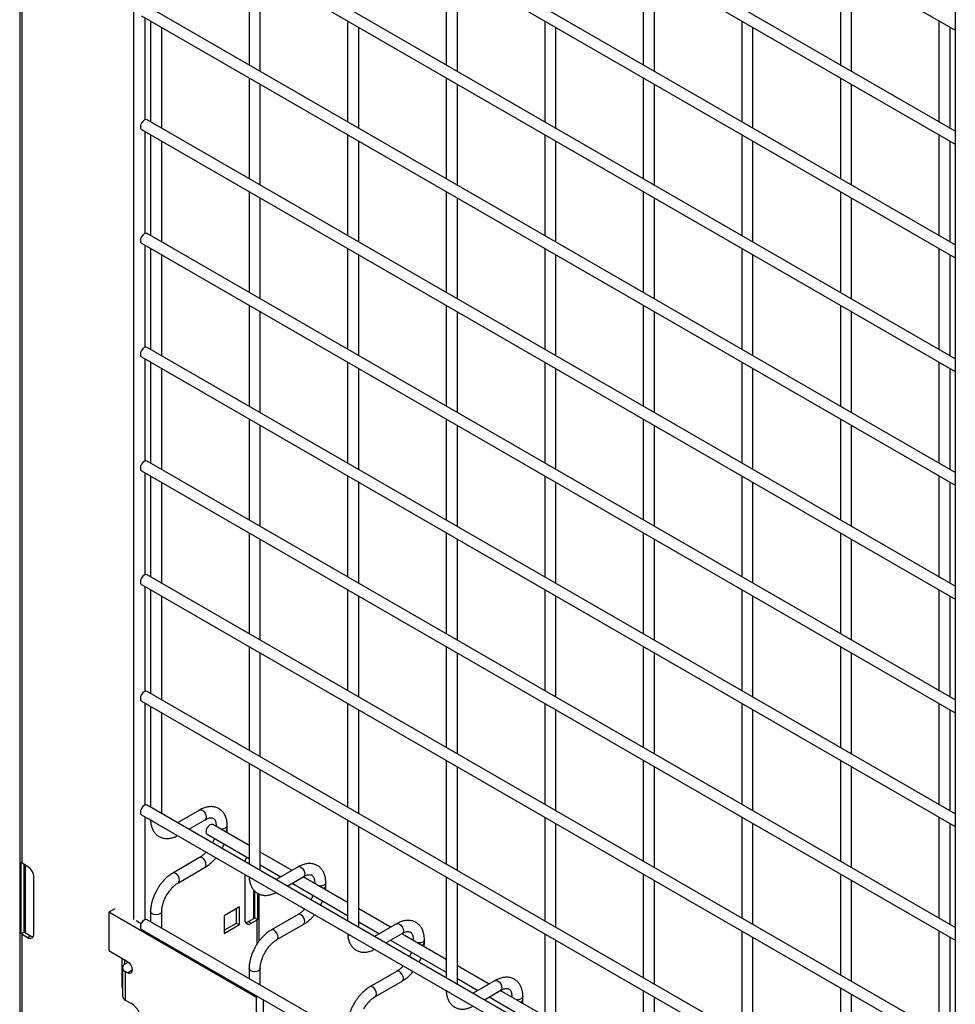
# Model space of a CAD drawing. Header units: inches. Extents: x 0.1 to 10.7, y 0.1 to 8.
# Tile 37 of 42: x 8.145 to 8.704, y 6.791 to 7.38. Entities that reach past the tile are written whole.
import ezdxf

# ---------------------------------------------------------------- set-up
doc = ezdxf.new("R2010")
doc.units = ezdxf.units.IN
doc.header["$MEASUREMENT"] = 0

msp = doc.modelspace()

# ---------------------------------------------------------------- linework, layer by layer
for p, q in [((8.14453, 7.97476), (8.14453, 5.55491)), ((8.146, 6.87549), (8.146, 7.85364)), ((8.21258, 7.68555), (8.21258, 6.84184)), ((8.21737, 7.65465), (8.70395, 7.37375)), ((8.21737, 7.5866), (8.70395, 7.3057)), ((8.70395, 7.3134), (8.2207, 7.59237)), ((8.70395, 7.56098), (8.70395, 5.31549)), ((8.70395, 7.24535), (8.2207, 7.52433)), ((8.21737, 7.51856), (8.70395, 7.23766)), ((8.70395, 7.17731), (8.2207, 7.45628)), ((8.21737, 7.45051), (8.70395, 7.16961)), ((8.2817, 7.41337), (8.2817, 7.35303)), ((8.39955, 7.41338), (8.39955, 7.35304)), ((8.5174, 7.4134), (8.5174, 7.35305)), ((8.63525, 7.41341), (8.63525, 7.35306)), ((8.28837, 7.34918), (8.28837, 7.40952)), ((8.40622, 7.34919), (8.40622, 7.40954)), ((8.52407, 7.3492), (8.52407, 7.40955)), ((8.64192, 7.34921), (8.64192, 7.40956)), ((8.70395, 7.10926), (8.2207, 7.38824)), ((8.21737, 7.38246), (8.70395, 7.10157)), ((8.21965, 7.32029), (8.21965, 7.38115)), ((8.22277, 7.37935), (8.22277, 7.319)), ((8.22944, 7.31515), (8.22944, 7.3755)), ((8.34062, 7.37936), (8.34062, 7.31901)), ((8.34729, 7.31516), (8.34729, 7.37551)), ((8.45848, 7.37937), (8.45848, 7.31902)), ((8.46514, 7.31517), (8.46514, 7.37552)), ((8.57633, 7.37938), (8.57633, 7.31903)), ((8.58299, 7.31518), (8.58299, 7.37553)), ((8.69418, 7.37939), (8.69418, 7.31904)), ((8.70084, 7.31519), (8.70084, 7.37554)), ((8.2817, 7.34533), (8.2817, 7.28498)), ((8.39955, 7.34534), (8.39955, 7.28499)), ((8.5174, 7.34535), (8.5174, 7.285)), ((8.63525, 7.34536), (8.63525, 7.28501)), ((8.28837, 7.28113), (8.28837, 7.34148)), ((8.40622, 7.28114), (8.40622, 7.34149)), ((8.52407, 7.28115), (8.52407, 7.3415)), ((8.64192, 7.28117), (8.64192, 7.34151)), ((8.70395, 7.04122), (8.2207, 7.32019)), ((8.21737, 7.31442), (8.70395, 7.03352)), ((8.21965, 7.25225), (8.21965, 7.3131)), ((8.22277, 7.3113), (8.22277, 7.25095)), ((8.34062, 7.31131), (8.34062, 7.25096)), ((8.45848, 7.31132), (8.45848, 7.25097)), ((8.57633, 7.31133), (8.57633, 7.25099)), ((8.69418, 7.31134), (8.69418, 7.251)), ((8.22944, 7.2471), (8.22944, 7.30745)), ((8.34729, 7.24712), (8.34729, 7.30746)), ((8.46514, 7.24713), (8.46514, 7.30747)), ((8.58299, 7.24714), (8.58299, 7.30748)), ((8.70084, 7.24715), (8.70084, 7.3075)), ((8.2817, 7.27728), (8.2817, 7.21694)), ((8.39955, 7.27729), (8.39955, 7.21695)), ((8.5174, 7.27731), (8.5174, 7.21696)), ((8.63525, 7.27732), (8.63525, 7.21697)), ((8.28837, 7.21309), (8.28837, 7.27343)), ((8.40622, 7.2131), (8.40622, 7.27345)), ((8.52407, 7.21311), (8.52407, 7.27346)), ((8.64192, 7.21312), (8.64192, 7.27347)), ((8.70395, 6.97317), (8.2207, 7.25215)), ((8.21737, 7.24637), (8.70395, 6.96548)), ((8.21965, 7.1842), (8.21965, 7.24506)), ((8.22277, 7.24325), (8.22277, 7.18291)), ((8.22944, 7.17906), (8.22944, 7.23941)), ((8.34062, 7.24327), (8.34062, 7.18292)), ((8.34729, 7.17907), (8.34729, 7.23942)), ((8.45848, 7.24328), (8.45848, 7.18293)), ((8.46514, 7.17908), (8.46514, 7.23943)), ((8.57633, 7.24329), (8.57633, 7.18294)), ((8.58299, 7.17909), (8.58299, 7.23944)), ((8.69418, 7.2433), (8.69418, 7.18295)), ((8.70084, 7.1791), (8.70084, 7.23945)), ((8.2817, 7.20924), (8.2817, 7.14889)), ((8.28837, 7.14504), (8.28837, 7.20539)), ((8.39955, 7.20925), (8.39955, 7.1489)), ((8.40622, 7.14505), (8.40622, 7.2054)), ((8.5174, 7.20926), (8.5174, 7.14891)), ((8.52407, 7.14506), (8.52407, 7.20541)), ((8.63525, 7.20927), (8.63525, 7.14892)), ((8.64192, 7.14508), (8.64192, 7.20542)), ((8.70395, 6.90513), (8.2207, 7.1841)), ((8.21737, 7.17833), (8.70395, 6.89743)), ((8.21965, 7.11615), (8.21965, 7.17701)), ((8.22277, 7.17521), (8.22277, 7.11486)), ((8.34062, 7.17522), (8.34062, 7.11487)), ((8.45848, 7.17523), (8.45848, 7.11488)), ((8.57633, 7.17524), (8.57633, 7.1149)), ((8.69418, 7.17525), (8.69418, 7.11491)), ((8.22944, 7.11101), (8.22944, 7.17136)), ((8.34729, 7.11103), (8.34729, 7.17137)), ((8.46514, 7.11104), (8.46514, 7.17138)), ((8.58299, 7.11105), (8.58299, 7.17139)), ((8.70084, 7.11106), (8.70084, 7.17141)), ((8.2817, 7.14119), (8.2817, 7.08085)), ((8.39955, 7.1412), (8.39955, 7.08086)), ((8.5174, 7.14121), (8.5174, 7.08087)), ((8.63525, 7.14123), (8.63525, 7.08088)), ((8.28837, 7.077), (8.28837, 7.13734)), ((8.40622, 7.07701), (8.40622, 7.13736)), ((8.52407, 7.07702), (8.52407, 7.13737)), ((8.64192, 7.07703), (8.64192, 7.13738)), ((8.70395, 6.83708), (8.2207, 7.11606)), ((8.21737, 7.11028), (8.70395, 6.82939)), ((8.21965, 7.04811), (8.21965, 7.10897)), ((8.22277, 7.10716), (8.22277, 7.04682)), ((8.34062, 7.10718), (8.34062, 7.04683)), ((8.45848, 7.10719), (8.45848, 7.04684)), ((8.57633, 7.1072), (8.57633, 7.04685)), ((8.69418, 7.10721), (8.69418, 7.04686)), ((8.22944, 7.04297), (8.22944, 7.10332)), ((8.34729, 7.04298), (8.34729, 7.10333)), ((8.46514, 7.04299), (8.46514, 7.10334)), ((8.58299, 7.043), (8.58299, 7.10335)), ((8.70084, 7.04301), (8.70084, 7.10336)), ((8.2817, 7.07315), (8.2817, 7.0128)), ((8.28837, 7.00895), (8.28837, 7.0693)), ((8.39955, 7.07316), (8.39955, 7.01281)), ((8.40622, 7.00896), (8.40622, 7.06931)), ((8.5174, 7.07317), (8.5174, 7.01282)), ((8.52407, 7.00897), (8.52407, 7.06932)), ((8.63525, 7.07318), (8.63525, 7.01283)), ((8.64192, 7.00899), (8.64192, 7.06933)), ((8.70395, 6.76904), (8.2207, 7.04801)), ((8.21737, 7.04224), (8.70395, 6.76134)), ((8.21965, 6.97836), (8.21965, 7.04092)), ((8.22277, 7.03912), (8.22277, 6.97707)), ((8.34062, 7.03913), (8.34062, 6.97878)), ((8.45848, 7.03914), (8.45848, 6.97879)), ((8.57633, 7.03915), (8.57633, 6.97881)), ((8.69418, 7.03916), (8.69418, 6.97882)), ((8.22944, 6.97322), (8.22944, 7.03527)), ((8.34729, 6.97493), (8.34729, 7.03528)), ((8.46514, 6.97495), (8.46514, 7.03529)), ((8.58299, 6.97496), (8.58299, 7.0353)), ((8.70084, 6.97497), (8.70084, 7.03532)), ((8.2817, 7.0051), (8.2817, 6.94305)), ((8.39955, 7.00511), (8.39955, 6.94477)), ((8.5174, 7.00512), (8.5174, 6.94478)), ((8.63525, 7.00514), (8.63525, 6.94479)), ((8.28837, 6.93921), (8.28837, 7.00125)), ((8.40622, 6.94092), (8.40622, 7.00127)), ((8.52407, 6.94093), (8.52407, 7.00128)), ((8.64192, 6.94094), (8.64192, 7.00129)), ((8.70395, 6.69929), (8.2207, 6.97827)), ((8.21737, 6.97249), (8.70395, 6.69159)), ((8.21965, 6.91032), (8.21965, 6.97117)), ((8.22277, 6.96937), (8.22277, 6.90903)), ((8.34062, 6.97109), (8.34062, 6.90904)), ((8.45848, 6.9711), (8.45848, 6.91075)), ((8.57633, 6.97111), (8.57633, 6.91076)), ((8.69418, 6.97112), (8.69418, 6.91077)), ((8.22944, 6.90518), (8.22944, 6.96552)), ((8.34729, 6.90519), (8.34729, 6.96724)), ((8.46514, 6.9069), (8.46514, 6.96725)), ((8.58299, 6.90691), (8.58299, 6.96726)), ((8.70084, 6.90692), (8.70084, 6.96727)), ((8.2817, 6.93536), (8.2817, 6.87501)), ((8.39955, 6.93707), (8.39955, 6.87502)), ((8.40622, 6.87117), (8.40622, 6.93322)), ((8.5174, 6.93708), (8.5174, 6.87673)), ((8.52407, 6.87288), (8.52407, 6.93323)), ((8.63525, 6.93709), (8.63525, 6.87674)), ((8.64192, 6.87289), (8.64192, 6.93324)), ((8.28837, 6.87116), (8.28837, 6.93151)), ((8.70395, 6.63125), (8.2207, 6.91022)), ((8.21737, 6.90445), (8.70395, 6.62355)), ((8.25208, 6.90731), (8.23891, 6.89971)), ((8.21965, 6.84178), (8.21965, 6.90313)), ((8.24558, 6.89586), (8.25541, 6.90153)), ((8.2817, 6.88602), (8.25992, 6.89859)), ((8.26199, 6.89773), (8.26199, 6.8974)), ((8.26205, 6.89736), (8.26199, 6.89773)), ((8.26865, 6.896), (8.26865, 6.89773)), ((8.34062, 6.90134), (8.34062, 6.84099)), ((8.34729, 6.83714), (8.34729, 6.89749)), ((8.45848, 6.90305), (8.45848, 6.841)), ((8.46514, 6.83715), (8.46514, 6.8992)), ((8.57633, 6.90306), (8.57633, 6.84272)), ((8.58299, 6.83887), (8.58299, 6.89921)), ((8.69418, 6.90307), (8.69418, 6.84273)), ((8.70084, 6.83888), (8.70084, 6.89923)), ((8.25658, 6.89282), (8.2817, 6.87832)), ((8.30737, 6.8712), (8.28837, 6.88217)), ((8.14546, 6.83333), (8.14546, 6.87586)), ((8.14924, 6.87362), (8.146, 6.87549)), ((8.14721, 6.83435), (8.14721, 6.87479)), ((8.14771, 6.87451), (8.14771, 6.83395)), ((8.25208, 6.87883), (8.23608, 6.8696)), ((8.28837, 6.87447), (8.30071, 6.86735)), ((8.23941, 6.86382), (8.25541, 6.87306)), ((8.27917, 6.86877), (8.27917, 6.84181)), ((8.311, 6.87329), (8.29784, 6.86569)), ((8.5174, 6.86903), (8.5174, 6.80699)), ((8.63525, 6.86905), (8.63525, 6.8087)), ((8.15307, 6.83331), (8.15307, 6.86699)), ((8.30451, 6.86184), (8.31433, 6.86752)), ((8.30737, 6.8635), (8.34062, 6.8443)), ((8.34062, 6.852), (8.31404, 6.86735)), ((8.32091, 6.86372), (8.32091, 6.86338)), ((8.32098, 6.86334), (8.32091, 6.86371)), ((8.32758, 6.86198), (8.32758, 6.86372)), ((8.39955, 6.86732), (8.39955, 6.80698)), ((8.40622, 6.80313), (8.40622, 6.86347)), ((8.52407, 6.80314), (8.52407, 6.86519)), ((8.64192, 6.80485), (8.64192, 6.8652)), ((8.28453, 6.84246), (8.28453, 6.85936)), ((8.28502, 6.85883), (8.28502, 6.84285)), ((8.28678, 6.85752), (8.28678, 6.84184)), ((8.2877, 6.82891), (8.2877, 6.85705)), ((8.20142, 6.84828), (8.19773, 6.84616)), ((8.19773, 6.84616), (8.19773, 6.82319)), ((8.28612, 6.79513), (8.19773, 6.84616)), ((8.22277, 6.84655), (8.22277, 6.84049)), ((8.22944, 6.83664), (8.22944, 6.84655)), ((8.27596, 6.84936), (8.26676, 6.84405)), ((8.27426, 6.83971), (8.27426, 6.84837)), ((8.27596, 6.83873), (8.27596, 6.84936)), ((8.311, 6.84481), (8.295, 6.83558)), ((8.3663, 6.83718), (8.34729, 6.84815)), ((8.21419, 6.84122), (8.21721, 6.83947)), ((8.70395, 6.56271), (8.2207, 6.84169)), ((8.26676, 6.84405), (8.26676, 6.83341)), ((8.26676, 6.83539), (8.27426, 6.83971)), ((8.26676, 6.83341), (8.27596, 6.83873)), ((8.27426, 6.83971), (8.27596, 6.83873)), ((8.28129, 6.84059), (8.28453, 6.84246)), ((8.28129, 6.84059), (8.283, 6.8396)), ((8.283, 6.8396), (8.28624, 6.84147)), ((8.28678, 6.84184), (8.28502, 6.84285)), ((8.28624, 6.84147), (8.28624, 6.82677)), ((8.29834, 6.8298), (8.31433, 6.83904)), ((8.34729, 6.84045), (8.35963, 6.83333)), ((8.36993, 6.83927), (8.35676, 6.83167)), ((8.14546, 6.83333), (8.14721, 6.83435)), ((8.146, 5.85482), (8.146, 6.83296)), ((8.146, 6.83296), (8.14924, 6.83109)), ((8.14771, 6.83395), (8.15095, 6.83208)), ((8.21737, 6.83591), (8.70395, 6.55501)), ((8.36343, 6.82783), (8.37326, 6.8335)), ((8.39955, 6.81798), (8.37297, 6.83333)), ((8.45848, 6.83331), (8.45848, 6.77296)), ((8.57633, 6.83502), (8.57633, 6.77297)), ((8.69418, 6.83503), (8.69418, 6.77468)), ((8.14924, 6.83109), (8.15095, 6.83208)), ((8.3663, 6.82948), (8.39955, 6.81029)), ((8.37984, 6.8297), (8.37984, 6.82936)), ((8.3799, 6.82933), (8.37984, 6.8297)), ((8.38651, 6.82797), (8.38651, 6.8297)), ((8.46514, 6.76911), (8.46514, 6.82946)), ((8.58299, 6.76912), (8.58299, 6.83117)), ((8.70084, 6.77083), (8.70084, 6.83118)), ((8.19773, 6.82319), (8.2089, 6.81675)), ((8.20551, 6.8187), (8.20551, 6.80303)), ((8.20722, 6.81772), (8.20722, 6.81497)), ((8.20763, 6.81523), (8.20943, 6.81627)), ((8.20943, 6.81627), (8.20982, 6.81604)), ((8.206, 6.81295), (8.206, 6.79594)), ((8.20763, 6.81067), (8.20763, 6.79366)), ((8.2089, 6.80994), (8.20763, 6.81067)), ((8.2089, 6.80994), (8.21185, 6.81164)), ((8.2817, 6.81253), (8.2817, 6.80647)), ((8.28837, 6.80262), (8.28837, 6.81253)), ((8.36993, 6.8108), (8.35393, 6.80156)), ((8.42522, 6.80316), (8.40622, 6.81414)), ((8.20551, 6.80303), (8.206, 6.80331)), ((8.35726, 6.79579), (8.37326, 6.80502)), ((8.40622, 6.80644), (8.41856, 6.79931)), ((8.42885, 6.80526), (8.41569, 6.79766)), ((8.42236, 6.79381), (8.43219, 6.79948)), ((8.45848, 6.78397), (8.43189, 6.79931)), ((8.5174, 6.79929), (8.5174, 6.73894)), ((8.63525, 6.801), (8.63525, 6.73895)), ((8.20763, 6.79366), (8.21102, 6.79171)), ((8.28707, 6.79568), (8.28612, 6.79513)), ((8.28612, 6.73508), (8.28612, 6.79513)), ((8.29007, 6.79394), (8.29007, 6.73736)), ((8.42522, 6.79546), (8.45848, 6.77627)), ((8.43876, 6.79568), (8.43876, 6.79535)), ((8.43883, 6.79531), (8.43876, 6.79568)), ((8.44543, 6.79395), (8.44543, 6.79568)), ((8.52407, 6.73509), (8.52407, 6.79544)), ((8.64192, 6.7351), (8.64192, 6.79715))]:
    msp.add_line(p, q)
at = {"flags": 128}
for points in [[(8.2207, 7.32019), (8.21994, 7.32034), (8.21904, 7.32003), (8.21813, 7.3193), (8.21737, 7.31827), (8.21686, 7.31709), (8.21668, 7.31595), (8.21686, 7.31501), (8.21737, 7.31442), (8.21737, 7.31442)], [(8.2207, 7.25215), (8.21994, 7.2523), (8.21904, 7.25198), (8.21813, 7.25126), (8.21737, 7.25022), (8.21686, 7.24905), (8.21668, 7.2479), (8.21686, 7.24696), (8.21737, 7.24637), (8.21737, 7.24637)], [(8.2207, 7.1841), (8.21994, 7.18425), (8.21904, 7.18394), (8.21813, 7.18321), (8.21737, 7.18218), (8.21686, 7.181), (8.21668, 7.17986), (8.21686, 7.17892), (8.21737, 7.17833), (8.21737, 7.17833)], [(8.2207, 7.11606), (8.21994, 7.11621), (8.21904, 7.11589), (8.21813, 7.11517), (8.21737, 7.11413), (8.21686, 7.11296), (8.21668, 7.11181), (8.21686, 7.11087), (8.21737, 7.11028), (8.21737, 7.11028)], [(8.2207, 7.04801), (8.21994, 7.04816), (8.21904, 7.04785), (8.21813, 7.04712), (8.21737, 7.04609), (8.21686, 7.04491), (8.21668, 7.04377), (8.21686, 7.04283), (8.21737, 7.04224), (8.21737, 7.04224)], [(8.2207, 6.97827), (8.21994, 6.97842), (8.21904, 6.9781), (8.21813, 6.97737), (8.21737, 6.97634), (8.21686, 6.97516), (8.21668, 6.97402), (8.21686, 6.97308), (8.21737, 6.97249), (8.21737, 6.97249)], [(8.2207, 6.91022), (8.21994, 6.91037), (8.21904, 6.91006), (8.21813, 6.90933), (8.21737, 6.9083), (8.21686, 6.90712), (8.21668, 6.90597), (8.21686, 6.90504), (8.21737, 6.90445), (8.21737, 6.90445)], [(8.25208, 6.90731), (8.25284, 6.90746), (8.25374, 6.90714)], [(8.25374, 6.90714), (8.25464, 6.90641), (8.25541, 6.90538), (8.25592, 6.90421), (8.2561, 6.90306), (8.25592, 6.90212), (8.25541, 6.90153), (8.25541, 6.90153)], [(8.22375, 6.90055), (8.22303, 6.90117), (8.22301, 6.90119)], [(8.22487, 6.90012), (8.22483, 6.90013), (8.22375, 6.90055)], [(8.25992, 6.89859), (8.25915, 6.89874), (8.25825, 6.89843), (8.25735, 6.8977), (8.25658, 6.89667), (8.25607, 6.89549), (8.25589, 6.89434), (8.25607, 6.89341), (8.25658, 6.89282), (8.25658, 6.89282)], [(8.26865, 6.89773), (8.2684, 6.897), (8.26768, 6.89637), (8.2666, 6.89596), (8.26532, 6.89581), (8.26467, 6.89585)], [(8.25541, 6.87306), (8.25541, 6.87306), (8.25592, 6.87365), (8.2561, 6.87458), (8.25592, 6.87573), (8.25541, 6.87691), (8.25464, 6.87794), (8.25374, 6.87867), (8.25284, 6.87898), (8.25208, 6.87883)], [(8.23774, 6.86943), (8.23684, 6.86974), (8.23608, 6.8696), (8.23607, 6.86959)], [(8.2394, 6.86382), (8.23941, 6.86382), (8.23992, 6.86441), (8.2401, 6.86535), (8.23992, 6.86649), (8.23941, 6.86767), (8.23865, 6.8687), (8.23774, 6.86943)], [(8.311, 6.87329), (8.31177, 6.87344), (8.31267, 6.87313)], [(8.31267, 6.87313), (8.31357, 6.8724), (8.31433, 6.87137), (8.31485, 6.87019), (8.31503, 6.86904), (8.31485, 6.86811), (8.31433, 6.86752), (8.31433, 6.86752)], [(8.28268, 6.86653), (8.28195, 6.86715), (8.28194, 6.86717)], [(8.28379, 6.8661), (8.28376, 6.86611), (8.28268, 6.86653)], [(8.32758, 6.86371), (8.32733, 6.86298), (8.3266, 6.86236), (8.32552, 6.86194), (8.32425, 6.86179), (8.3236, 6.86183)], [(8.22944, 6.84656), (8.22944, 6.84655), (8.22919, 6.84581), (8.22846, 6.84519), (8.22738, 6.84477), (8.22611, 6.84463), (8.22483, 6.84477), (8.22375, 6.84519), (8.22303, 6.84581), (8.22277, 6.84655), (8.22277, 6.84656)], [(8.31433, 6.83904), (8.31433, 6.83904), (8.31485, 6.83963), (8.31503, 6.84057), (8.31485, 6.84171), (8.31433, 6.84289), (8.31357, 6.84392), (8.31267, 6.84465), (8.31177, 6.84496), (8.311, 6.84481)], [(8.2207, 6.84169), (8.21994, 6.84183), (8.21904, 6.84152), (8.21813, 6.84079), (8.21737, 6.83976), (8.21686, 6.83858), (8.21668, 6.83744), (8.21686, 6.8365), (8.21737, 6.83591), (8.21737, 6.83591)], [(8.36993, 6.83927), (8.37069, 6.83942), (8.37159, 6.83911)], [(8.37159, 6.83911), (8.3725, 6.83838), (8.37326, 6.83735), (8.37377, 6.83617), (8.37395, 6.83503), (8.37377, 6.83409), (8.37326, 6.8335), (8.37326, 6.8335)], [(8.29667, 6.83541), (8.29577, 6.83573), (8.295, 6.83558), (8.29499, 6.83557)], [(8.29833, 6.8298), (8.29834, 6.8298), (8.29885, 6.83039), (8.29903, 6.83133), (8.29885, 6.83248), (8.29834, 6.83365), (8.29757, 6.83469), (8.29667, 6.83541)], [(8.3416, 6.83251), (8.34088, 6.83314), (8.34086, 6.83316)], [(8.34272, 6.83209), (8.34268, 6.83209), (8.3416, 6.83251)], [(8.38651, 6.82969), (8.38625, 6.82896), (8.38553, 6.82834), (8.38445, 6.82792), (8.38317, 6.82778), (8.38252, 6.82781)], [(8.2089, 6.81675), (8.21003, 6.81584), (8.21098, 6.81455), (8.21162, 6.81308), (8.21185, 6.81164), (8.21162, 6.81047), (8.21098, 6.80974), (8.21003, 6.80955), (8.2089, 6.80994)], [(8.28837, 6.81254), (8.28837, 6.81253), (8.28811, 6.8118), (8.28739, 6.81117), (8.28631, 6.81076), (8.28503, 6.81061), (8.28376, 6.81076), (8.28268, 6.81117), (8.28195, 6.8118), (8.2817, 6.81253), (8.2817, 6.81254)], [(8.37326, 6.80502), (8.37326, 6.80502), (8.37377, 6.80561), (8.37395, 6.80655), (8.37377, 6.80769), (8.37326, 6.80887), (8.3725, 6.8099), (8.37159, 6.81063), (8.37069, 6.81095), (8.36993, 6.8108)], [(8.42885, 6.80526), (8.42962, 6.80541), (8.43052, 6.80509)], [(8.43052, 6.80509), (8.43142, 6.80436), (8.43219, 6.80333), (8.4327, 6.80215), (8.43288, 6.80101), (8.4327, 6.80007), (8.43219, 6.79948), (8.43219, 6.79948)], [(8.3556, 6.8014), (8.35469, 6.80171), (8.35393, 6.80156), (8.35392, 6.80156)], [(8.35726, 6.79578), (8.35726, 6.79579), (8.35777, 6.79638), (8.35795, 6.79731), (8.35777, 6.79846), (8.35726, 6.79964), (8.3565, 6.80067), (8.3556, 6.8014)], [(8.40053, 6.79849), (8.3998, 6.79912), (8.39979, 6.79914)], [(8.40164, 6.79807), (8.40161, 6.79808), (8.40053, 6.79849)], [(8.44543, 6.79567), (8.44518, 6.79495), (8.44446, 6.79432), (8.44337, 6.79391), (8.4421, 6.79376), (8.44145, 6.7938)]]:
    msp.add_lwpolyline(points, dxfattribs=at)
for centre, radius, start, end in [((8.26664, 6.89638), 0.00205, 285.22686, 348.9837), ((8.14805, 6.87908), 0.00413, 231.13055, 240.19892), ((8.28757, 6.87498), 0.00845, 150.29447, 170.14645), ((8.14475, 6.86661), 0.00832, 2.60548, 57.39452), ((8.32556, 6.86237), 0.00205, 285.22686, 348.9837), ((8.2815, 6.84143), 0.00237, 170.78596, 309.20329), ((8.27949, 6.84344), 0.00337, 271.51091, 302.33246), ((8.28362, 6.84409), 0.00187, 299.15982, 318.62159), ((8.28419, 6.84506), 0.00413, 299.80108, 308.86945), ((8.14805, 6.83655), 0.00413, 231.13055, 240.19892), ((8.14862, 6.83558), 0.00187, 221.37841, 240.84018), ((8.15073, 6.83293), 0.00237, 230.79671, 9.21404), ((8.15275, 6.83493), 0.00337, 237.66754, 268.48909), ((8.38449, 6.82835), 0.00205, 285.22686, 348.9837), ((8.2085, 6.81295), 0.00244, 110.78342, 249.21658), ((8.21261, 6.80318), 0.0071, 181.2024, 201.35575), ((8.20879, 6.79622), 0.00281, 185.6948, 245.62534), ((8.2035, 6.77995), 0.01396, 2.60548, 57.39452), ((8.44341, 6.79433), 0.00205, 285.22686, 348.9837)]:
    msp.add_arc(centre, radius, start, end)
for points, knots in [([(8.26863, 6.89772), (8.26863, 6.89822), (8.26863, 6.89944), (8.26832, 6.9013), (8.26774, 6.90326), (8.26683, 6.90506), (8.2656, 6.90664), (8.26402, 6.90795), (8.26209, 6.9089), (8.25994, 6.90936), (8.2577, 6.90934), (8.25549, 6.90886), (8.2536, 6.90817), (8.25248, 6.9075), (8.25208, 6.90727)], [0, 0, 0, 0, 0.055592, 0.138527, 0.222447, 0.30698, 0.392218, 0.479262, 0.570513, 0.669513, 0.760726, 0.854051, 0.947574, 1, 1, 1, 1]), ([(8.22281, 6.90131), (8.22281, 6.90103), (8.22282, 6.90001), (8.2231, 6.89837), (8.22368, 6.89639), (8.22458, 6.89459), (8.22581, 6.89299), (8.22738, 6.89168), (8.22931, 6.89071), (8.23145, 6.89024), (8.23369, 6.89025), (8.2359, 6.89072), (8.23764, 6.89133), (8.23862, 6.89189), (8.23887, 6.89204)], [0, 0, 0, 0, 0.032833, 0.119629, 0.207459, 0.295935, 0.385138, 0.47619, 0.571564, 0.674943, 0.770332, 0.867962, 0.965877, 1, 1, 1, 1]), ([(8.25541, 6.90152), (8.25576, 6.90172), (8.25653, 6.90214), (8.2576, 6.9025), (8.25858, 6.90268), (8.25941, 6.90266), (8.26011, 6.90247), (8.26065, 6.90212), (8.26117, 6.90147), (8.26161, 6.90057), (8.26189, 6.89933), (8.26202, 6.89836), (8.26198, 6.89776), (8.26198, 6.89773)], [0, 0, 0, 0, 0.076341, 0.164647, 0.254489, 0.348472, 0.453572, 0.589697, 0.695681, 0.796643, 0.895926, 0.994247, 1, 1, 1, 1]), ([(8.26849, 6.89364), (8.26857, 6.8942), (8.26867, 6.895), (8.26864, 6.89576), (8.26863, 6.89599)], [0, 0, 0, 0, 0.702391, 1, 1, 1, 1]), ([(8.26091, 6.89032), (8.26082, 6.89006), (8.26056, 6.88933), (8.26019, 6.88844), (8.25986, 6.88782), (8.25978, 6.88766)], [0, 0, 0, 0, 0.29009, 0.820362, 1, 1, 1, 1]), ([(8.26554, 6.88434), (8.2658, 6.88481), (8.26625, 6.88566), (8.26661, 6.88655), (8.26677, 6.88694)], [0, 0, 0, 0, 0.558376, 1, 1, 1, 1]), ([(8.25604, 6.88213), (8.25599, 6.88207), (8.25557, 6.88158), (8.25471, 6.88076), (8.25348, 6.87974), (8.25258, 6.8791), (8.25213, 6.87887), (8.25208, 6.87884)], [0, 0, 0, 0, 0.039471, 0.334652, 0.644259, 0.95918, 1, 1, 1, 1]), ([(8.2554, 6.8731), (8.25571, 6.87326), (8.25669, 6.8738), (8.25824, 6.87499), (8.25998, 6.87656), (8.26119, 6.87783), (8.26178, 6.87858), (8.26191, 6.87874)], [0, 0, 0, 0, 0.129124, 0.41882, 0.688076, 0.933929, 1, 1, 1, 1]), ([(8.32755, 6.86371), (8.32755, 6.8642), (8.32755, 6.86543), (8.32725, 6.86728), (8.32666, 6.86924), (8.32575, 6.87104), (8.32452, 6.87263), (8.32295, 6.87393), (8.32102, 6.87489), (8.31887, 6.87535), (8.31663, 6.87532), (8.31442, 6.87485), (8.31253, 6.87415), (8.31141, 6.87349), (8.31101, 6.87325)], [0, 0, 0, 0, 0.055592, 0.138527, 0.222447, 0.30698, 0.392218, 0.479262, 0.570513, 0.669513, 0.760726, 0.854051, 0.947574, 1, 1, 1, 1]), ([(8.23608, 6.86955), (8.23581, 6.86941), (8.23484, 6.86889), (8.23331, 6.86771), (8.23154, 6.86614), (8.23008, 6.86457), (8.22882, 6.86302), (8.22769, 6.86145), (8.22698, 6.86028), (8.22663, 6.85969)], [0, 0, 0, 0, 0.076054, 0.263021, 0.437352, 0.597786, 0.719603, 0.857444, 1, 1, 1, 1]), ([(8.31433, 6.8675), (8.31469, 6.8677), (8.31545, 6.86812), (8.31652, 6.86848), (8.31751, 6.86867), (8.31834, 6.86864), (8.31903, 6.86845), (8.31957, 6.8681), (8.3201, 6.86746), (8.32053, 6.86655), (8.32082, 6.86532), (8.32094, 6.86434), (8.32091, 6.86375), (8.32091, 6.86371)], [0, 0, 0, 0, 0.0763405, 0.1646466, 0.2544891, 0.3484721, 0.4535719, 0.5896971, 0.6956808, 0.7966431, 0.8959258, 0.9942469, 1, 1, 1, 1]), ([(8.2324, 6.85635), (8.23286, 6.8571), (8.23351, 6.85816), (8.2346, 6.85958), (8.23557, 6.8607), (8.23675, 6.86188), (8.23798, 6.86289), (8.23889, 6.86354), (8.23935, 6.86378), (8.23941, 6.86381)], [0, 0, 0, 0, 0.233186, 0.328025, 0.483332, 0.641352, 0.807119, 0.975755, 1, 1, 1, 1]), ([(8.28174, 6.86729), (8.28174, 6.86701), (8.28175, 6.866), (8.28203, 6.86435), (8.28261, 6.86238), (8.28351, 6.86057), (8.28474, 6.85898), (8.28631, 6.85766), (8.28823, 6.8567), (8.29038, 6.85622), (8.29262, 6.85624), (8.29483, 6.8567), (8.29657, 6.85731), (8.29754, 6.85788), (8.29779, 6.85802)], [0, 0, 0, 0, 0.032833, 0.119629, 0.207459, 0.295935, 0.385138, 0.47619, 0.571564, 0.674943, 0.770332, 0.867962, 0.965877, 1, 1, 1, 1]), ([(8.22663, 6.85969), (8.22612, 6.85874), (8.2254, 6.85741), (8.22454, 6.85538), (8.22392, 6.85363), (8.22334, 6.85156), (8.22295, 6.84942), (8.22276, 6.84773), (8.22279, 6.8468), (8.2228, 6.84656)], [0, 0, 0, 0, 0.22114, 0.311302, 0.459898, 0.612592, 0.774999, 0.943044, 1, 1, 1, 1]), ([(8.22945, 6.84656), (8.22946, 6.84705), (8.22949, 6.84806), (8.22978, 6.84979), (8.23023, 6.85146), (8.23078, 6.85301), (8.23145, 6.85461), (8.23205, 6.85571), (8.2324, 6.85635)], [0, 0, 0, 0, 0.169323, 0.352373, 0.534052, 0.667576, 0.805635, 1, 1, 1, 1]), ([(8.31983, 6.8563), (8.31974, 6.85605), (8.31949, 6.85532), (8.31912, 6.85442), (8.31879, 6.8538), (8.3187, 6.85365)], [0, 0, 0, 0, 0.29009, 0.820362, 1, 1, 1, 1]), ([(8.32742, 6.85962), (8.32749, 6.86019), (8.32759, 6.86099), (8.32756, 6.86175), (8.32755, 6.86197)], [0, 0, 0, 0, 0.702391, 1, 1, 1, 1]), ([(8.32447, 6.85032), (8.32472, 6.8508), (8.32518, 6.85165), (8.32554, 6.85253), (8.32569, 6.85292)], [0, 0, 0, 0, 0.558376, 1, 1, 1, 1]), ([(8.31496, 6.84811), (8.31491, 6.84805), (8.31449, 6.84756), (8.31363, 6.84674), (8.31241, 6.84572), (8.31151, 6.84508), (8.31106, 6.84485), (8.31101, 6.84483)], [0, 0, 0, 0, 0.039471, 0.334652, 0.644259, 0.95918, 1, 1, 1, 1]), ([(8.31433, 6.83908), (8.31463, 6.83925), (8.31562, 6.83978), (8.31717, 6.84097), (8.31891, 6.84255), (8.32011, 6.84381), (8.32071, 6.84456), (8.32083, 6.84472)], [0, 0, 0, 0, 0.129124, 0.41882, 0.688076, 0.933929, 1, 1, 1, 1]), ([(8.38648, 6.82969), (8.38648, 6.83018), (8.38648, 6.83141), (8.38618, 6.83326), (8.38559, 6.83523), (8.38468, 6.83703), (8.38345, 6.83861), (8.38187, 6.83992), (8.37994, 6.84087), (8.3778, 6.84133), (8.37555, 6.8413), (8.37334, 6.84083), (8.37145, 6.84013), (8.37033, 6.83947), (8.36993, 6.83923)], [0, 0, 0, 0, 0.055592, 0.138527, 0.222447, 0.30698, 0.392218, 0.479262, 0.570513, 0.669513, 0.760726, 0.854051, 0.947574, 1, 1, 1, 1]), ([(8.29501, 6.83554), (8.29473, 6.83539), (8.29377, 6.83487), (8.29223, 6.8337), (8.29047, 6.83212), (8.28901, 6.83056), (8.28775, 6.829), (8.28661, 6.82743), (8.28591, 6.82626), (8.28555, 6.82567)], [0, 0, 0, 0, 0.076054, 0.263021, 0.437352, 0.597786, 0.719603, 0.857444, 1, 1, 1, 1]), ([(8.34066, 6.83327), (8.34067, 6.83299), (8.34067, 6.83198), (8.34095, 6.83033), (8.34153, 6.82836), (8.34244, 6.82655), (8.34366, 6.82496), (8.34523, 6.82364), (8.34716, 6.82268), (8.3493, 6.82221), (8.35154, 6.82222), (8.35376, 6.82268), (8.3555, 6.8233), (8.35647, 6.82386), (8.35672, 6.824)], [0, 0, 0, 0, 0.032833, 0.119629, 0.207459, 0.295935, 0.385138, 0.47619, 0.571564, 0.674943, 0.770332, 0.867962, 0.965877, 1, 1, 1, 1]), ([(8.37326, 6.83349), (8.37361, 6.83368), (8.37438, 6.8341), (8.37545, 6.83447), (8.37644, 6.83465), (8.37726, 6.83463), (8.37796, 6.83443), (8.3785, 6.83408), (8.37902, 6.83344), (8.37946, 6.83253), (8.37974, 6.8313), (8.37987, 6.83032), (8.37984, 6.82973), (8.37983, 6.8297)], [0, 0, 0, 0, 0.076341, 0.164647, 0.254489, 0.348472, 0.453572, 0.589697, 0.695681, 0.796643, 0.895926, 0.994247, 1, 1, 1, 1]), ([(8.29133, 6.82234), (8.29179, 6.82309), (8.29244, 6.82414), (8.29353, 6.82556), (8.29449, 6.82668), (8.29567, 6.82786), (8.29691, 6.82887), (8.29782, 6.82953), (8.29827, 6.82976), (8.29833, 6.82979)], [0, 0, 0, 0, 0.233186, 0.328025, 0.483332, 0.641352, 0.807119, 0.975755, 1, 1, 1, 1]), ([(8.38635, 6.82561), (8.38642, 6.82617), (8.38652, 6.82697), (8.38649, 6.82773), (8.38648, 6.82795)], [0, 0, 0, 0, 0.702391, 1, 1, 1, 1]), ([(8.28555, 6.82567), (8.28504, 6.82472), (8.28432, 6.82339), (8.28347, 6.82136), (8.28284, 6.81961), (8.28227, 6.81754), (8.28188, 6.8154), (8.28169, 6.81371), (8.28172, 6.81278), (8.28173, 6.81255)], [0, 0, 0, 0, 0.22114, 0.311302, 0.459898, 0.612592, 0.774999, 0.943044, 1, 1, 1, 1]), ([(8.28838, 6.81254), (8.28839, 6.81303), (8.28841, 6.81404), (8.28871, 6.81577), (8.28915, 6.81745), (8.2897, 6.819), (8.29037, 6.82059), (8.29098, 6.82169), (8.29133, 6.82234)], [0, 0, 0, 0, 0.169323, 0.352373, 0.534052, 0.667576, 0.805635, 1, 1, 1, 1]), ([(8.37876, 6.82229), (8.37867, 6.82203), (8.37842, 6.8213), (8.37804, 6.8204), (8.37771, 6.81979), (8.37763, 6.81963)], [0, 0, 0, 0, 0.29009, 0.820362, 1, 1, 1, 1]), ([(8.38339, 6.8163), (8.38365, 6.81678), (8.38411, 6.81763), (8.38446, 6.81851), (8.38462, 6.8189)], [0, 0, 0, 0, 0.558376, 1, 1, 1, 1]), ([(8.37389, 6.81409), (8.37384, 6.81403), (8.37342, 6.81354), (8.37256, 6.81273), (8.37133, 6.81171), (8.37043, 6.81107), (8.36998, 6.81084), (8.36993, 6.81081)], [0, 0, 0, 0, 0.039471, 0.334652, 0.644259, 0.95918, 1, 1, 1, 1]), ([(8.37325, 6.80506), (8.37356, 6.80523), (8.37454, 6.80576), (8.37609, 6.80695), (8.37783, 6.80853), (8.37904, 6.8098), (8.37963, 6.81054), (8.37976, 6.8107)], [0, 0, 0, 0, 0.129124, 0.41882, 0.688076, 0.933929, 1, 1, 1, 1]), ([(8.4454, 6.79567), (8.4454, 6.79616), (8.4454, 6.79739), (8.4451, 6.79924), (8.44451, 6.80121), (8.44361, 6.80301), (8.44237, 6.80459), (8.4408, 6.8059), (8.43887, 6.80685), (8.43672, 6.80731), (8.43448, 6.80729), (8.43227, 6.80681), (8.43038, 6.80611), (8.42926, 6.80545), (8.42886, 6.80522)], [0, 0, 0, 0, 0.0555917, 0.1385273, 0.2224467, 0.3069802, 0.3922177, 0.479262, 0.5705133, 0.6695129, 0.7607256, 0.8540506, 0.947574, 1, 1, 1, 1]), ([(8.35393, 6.80152), (8.35366, 6.80137), (8.35269, 6.80085), (8.35116, 6.79968), (8.34939, 6.79811), (8.34793, 6.79654), (8.34667, 6.79499), (8.34554, 6.79341), (8.34484, 6.79225), (8.34448, 6.79165)], [0, 0, 0, 0, 0.076054, 0.263021, 0.437352, 0.597786, 0.719603, 0.857444, 1, 1, 1, 1]), ([(8.39959, 6.79925), (8.39959, 6.79898), (8.3996, 6.79796), (8.39988, 6.79631), (8.40046, 6.79434), (8.40136, 6.79254), (8.40259, 6.79094), (8.40416, 6.78963), (8.40608, 6.78866), (8.40823, 6.78819), (8.41047, 6.7882), (8.41268, 6.78867), (8.41442, 6.78928), (8.41539, 6.78984), (8.41564, 6.78999)], [0, 0, 0, 0, 0.032833, 0.119629, 0.207459, 0.295935, 0.385138, 0.47619, 0.571564, 0.674943, 0.770332, 0.867962, 0.965877, 1, 1, 1, 1]), ([(8.43218, 6.79947), (8.43254, 6.79967), (8.4333, 6.80009), (8.43437, 6.80045), (8.43536, 6.80063), (8.43619, 6.80061), (8.43688, 6.80042), (8.43742, 6.80007), (8.43795, 6.79942), (8.43839, 6.79852), (8.43867, 6.79728), (8.4388, 6.79631), (8.43876, 6.79571), (8.43876, 6.79568)], [0, 0, 0, 0, 0.076341, 0.164647, 0.254489, 0.348472, 0.453572, 0.589697, 0.695681, 0.796643, 0.895926, 0.994247, 1, 1, 1, 1]), ([(8.34448, 6.79165), (8.34397, 6.79071), (8.34325, 6.78938), (8.34239, 6.78734), (8.34177, 6.7856), (8.34119, 6.78352), (8.3408, 6.78139), (8.34061, 6.7797), (8.34064, 6.77876), (8.34065, 6.77853)], [0, 0, 0, 0, 0.22114, 0.311302, 0.459898, 0.612592, 0.774999, 0.943044, 1, 1, 1, 1]), ([(8.35025, 6.78832), (8.35072, 6.78907), (8.35137, 6.79013), (8.35245, 6.79154), (8.35342, 6.79267), (8.3546, 6.79384), (8.35583, 6.79486), (8.35674, 6.79551), (8.3572, 6.79574), (8.35726, 6.79577)], [0, 0, 0, 0, 0.233186, 0.328025, 0.483332, 0.641352, 0.807119, 0.975755, 1, 1, 1, 1]), ([(8.44527, 6.79159), (8.44534, 6.79215), (8.44544, 6.79295), (8.44541, 6.79371), (8.4454, 6.79394)], [0, 0, 0, 0, 0.702391, 1, 1, 1, 1])]:
    msp.add_open_spline(points, degree=3, knots=knots)

doc.saveas('drawing.dxf')
